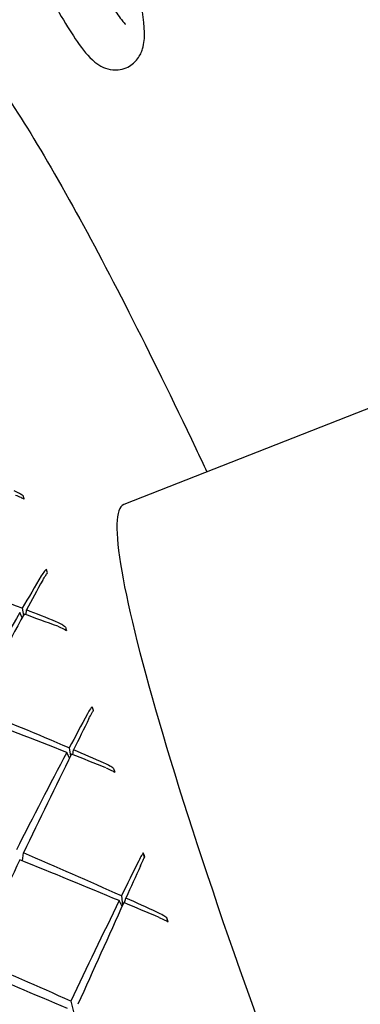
# Model space of a CAD drawing. Header units: inches. Extents: x 36 to 1719, y -84 to 1122.
# Tile 93 of 256: x 637.173 to 637.501, y 305.86 to 306.809. Entities that reach past the tile are written whole.
import ezdxf

# ---------------------------------------------------------------- set-up
doc = ezdxf.new("R2010")
doc.units = ezdxf.units.IN
doc.header["$LTSCALE"] = 48
doc.header["$MEASUREMENT"] = 0
doc.layers.add('Visible (ANSI)', color=7, linetype='Continuous', lineweight=30)

msp = doc.modelspace()

# ---------------------------------------------------------------- linework, layer by layer
at = {"layer": 'Visible (ANSI)'}
for p, q in [((638.01279, 306.63281), (637.2729, 306.34184)), ((637.19941, 306.27613), (637.19832, 306.27942)), ((637.1749, 306.23263), (637.17261, 306.23779)), ((637.17503, 306.24194), (637.17627, 306.23513)), ((637.17875, 306.23561), (637.17911, 306.24035)), ((637.24358, 306.14354), (637.24238, 306.14715)), ((637.22057, 306.09766), (637.218, 306.1031)), ((637.2203, 306.10745), (637.22154, 306.09964)), ((637.2237, 306.10086), (637.22449, 306.10565)), ((637.17531, 305.99862), (637.17612, 306.00641)), ((637.29288, 306.00234), (637.2916, 306.00623)), ((637.27123, 305.9548), (637.26838, 305.96029)), ((637.27057, 305.96479), (637.27165, 305.95572)), ((637.2734, 305.9582), (637.27487, 305.96285)), ((637.3154, 305.94005), (637.31418, 305.94376)), ((637.22185, 305.86351), (637.22477, 305.85183))]:
    msp.add_line(p, q, dxfattribs=at)
for centre, major_axis, ratio, start_param, end_param in [((637.28292, 306.0424), (-0.21322, 0.73036), 0.023992, 1.128758, 1.133354), ((637.54739, 305.64387), (0.27448, -0.69797), 0.086988, 3.141593, 6.283185), ((637.12094, 305.47617), (-1.39338, 0.68968), 0.465095, 4.90082, 4.963415), ((637.45234, 305.60649), (-0.74284, -1.5664), 0.312569, 4.424993, 4.446626), ((637.35926, 305.8029), (0.29681, -0.84783), 0.007452, 2.160449, 2.165047), ((637.12094, 305.47617), (-0.734, -1.61326), 0.162703, 4.274124, 4.294275), ((637.45234, 305.60649), (-0.74284, -1.5664), 0.312569, 4.449481, 4.510509), ((637.12094, 305.47617), (-0.734, -1.61326), 0.162703, 4.29713, 4.359725), ((637.45234, 305.60649), (-1.50833, 0.70252), 0.287354, 5.005814, 5.027447), ((637.12094, 305.47617), (-1.39338, 0.68968), 0.465095, 4.877814, 4.897965), ((637.29654, 305.99399), (-0.23254, 0.76024), 0.012108, 1.259882, 1.264479), ((637.45234, 305.60649), (-1.54736, 0.70665), 0.214966, 4.961544, 5.022572), ((637.12094, 305.47617), (-1.44915, 0.69543), 0.383329, 4.82683, 4.889425), ((637.45234, 305.60649), (-0.74019, -1.5918), 0.24529, 4.48631, 4.507943), ((637.3841, 305.73412), (0.31322, -0.85919), 0.010338, 2.063896, 2.068494), ((637.12094, 305.47617), (-0.72635, -1.62221), 0.097626, 4.337818, 4.357969), ((637.45234, 305.60649), (-0.74019, -1.5918), 0.24529, 4.510798, 4.571826), ((637.12094, 305.47617), (-0.72635, -1.62221), 0.097626, 4.360824, 4.423419), ((637.45234, 305.60649), (-1.54736, 0.70665), 0.214966, 4.937055, 4.958689), ((637.12094, 305.47617), (-1.44915, 0.69543), 0.383329, 4.803824, 4.823975), ((637.31342, 305.93897), (-0.25297, 0.78894), 0.003212, 1.380193, 1.384791), ((637.12094, 305.47617), (-1.49726, 0.7012), 0.306316, 4.755789, 4.818384), ((637.41059, 305.6635), (0.32715, -0.86334), 0.011993, 1.969886, 1.974485), ((637.12094, 305.47617), (-0.72635, -1.62221), 0.097626, 4.427841, 4.488869), ((637.45234, 305.60649), (-1.57931, 0.70873), 0.14535, 4.894024, 4.955052), ((637.45234, 305.60649), (-0.73555, -1.60983), 0.179345, 4.548832, 4.570465), ((637.12094, 305.47617), (-0.716, -1.62403), 0.032625, 4.402303, 4.422454), ((637.45234, 305.60649), (-0.73555, -1.60983), 0.179345, 4.57332, 4.634348), ((637.12094, 305.47617), (-1.49726, 0.7012), 0.306316, 4.732783, 4.752934), ((637.12094, 305.47617), (-0.716, -1.62403), 0.032625, 4.425309, 4.487904), ((637.45234, 305.60649), (-1.57931, 0.70873), 0.14535, 4.869536, 4.891169), ((637.33324, 305.87832), (-0.27349, 0.8149), 0.003218, 4.787105, 4.791701), ((637.12094, 305.47617), (-1.5381, 0.70578), 0.233099, 4.753666, 4.814694), ((637.45234, 305.60649), (-1.60426, 0.70832), 0.077803, 4.892918, 4.95302)]:
    msp.add_ellipse(centre, major_axis=major_axis, ratio=ratio, start_param=start_param, end_param=end_param, dxfattribs=at)
for points, knots in [([(636.9647, 307.47213), (636.96457, 307.4603), (636.96679, 307.44701), (636.97531, 307.408), (636.98268, 307.38094), (637.00141, 307.31982), (637.01248, 307.28639), (637.03739, 307.21546), (637.0512, 307.17803), (637.08022, 307.1027), (637.09543, 307.06482), (637.12576, 306.99232), (637.14088, 306.95771), (637.16958, 306.89508), (637.18315, 306.86711), (637.20768, 306.82014), (637.21846, 306.80146), (637.23352, 306.7798), (637.23819, 306.7736), (637.2473, 306.76626), (637.2498, 306.76449), (637.25572, 306.76189), (637.25862, 306.76094), (637.26658, 306.76017), (637.27211, 306.76094), (637.28076, 306.76533), (637.2839, 306.76826), (637.2887, 306.77457), (637.28999, 306.77784), (637.29271, 306.78678), (637.29278, 306.7915), (637.29243, 306.80868), (637.28995, 306.82285), (637.28076, 306.86323), (637.27315, 306.89066), (637.25954, 306.93459), (637.25544, 306.94741), (637.25104, 306.96074)], [1.22173, 1.22173, 1.22173, 1.22173, 1.506325, 1.506325, 1.854354, 1.854354, 2.180255, 2.180255, 2.502796, 2.502796, 2.82455, 2.82455, 3.146543, 3.146543, 3.470197, 3.470197, 3.801032, 3.801032, 4.001201, 4.001201, 4.065346, 4.065346, 4.108346, 4.108346, 4.160923, 4.160923, 4.205464, 4.205464, 4.262041, 4.262041, 4.383737, 4.383737, 4.672025, 4.672025, 5.016325, 5.016325, 5.148721, 5.148721, 5.148721, 5.148721]), ([(637.01158, 307.47158), (637.01155, 307.46895), (637.01201, 307.46313), (637.01526, 307.44362), (637.01903, 307.42706), (637.03052, 307.38451), (637.03866, 307.35751), (637.05849, 307.2967), (637.07026, 307.26274), (637.09615, 307.19168), (637.11028, 307.15457), (637.13942, 307.08109), (637.15444, 307.04475), (637.18377, 306.97664), (637.19809, 306.94488), (637.22445, 306.88939), (637.23653, 306.86558), (637.25675, 306.82901), (637.26523, 306.81573), (637.27253, 306.80646), (637.27411, 306.80488), (637.27447, 306.80456), (637.27449, 306.80455), (637.27449, 306.80455)], [1.22173, 1.22173, 1.22173, 1.22173, 1.398923, 1.398923, 1.67344, 1.67344, 1.982156, 1.982156, 2.29818, 2.29818, 2.616083, 2.616083, 2.934351, 2.934351, 3.252025, 3.252025, 3.567171, 3.567171, 3.871352, 3.871352, 3.986291, 3.986291, 3.998632, 3.998632, 3.998632, 3.998632]), ([(637.08867, 306.80486), (637.10227, 306.80444), (637.11274, 306.79483), (637.15036, 306.75313), (637.18196, 306.70433), (637.25602, 306.5714), (637.29732, 306.4902), (637.34574, 306.38843), (637.34931, 306.3809), (637.3529, 306.3733)], [2.2670166, 2.2670166, 2.2670166, 2.2670166, 2.4572469, 2.4572469, 2.8039003, 2.8039003, 3.1261469, 3.1261469, 3.1515987, 3.1515987, 3.1515987, 3.1515987]), ([(636.56971, 306.59997), (636.56012, 306.58892), (636.55952, 306.57288), (636.56257, 306.51101), (636.57363, 306.45207), (636.61144, 306.3017), (636.63733, 306.21249), (636.70137, 306.0111), (636.73946, 305.89906), (636.82404, 305.66327), (636.87051, 305.53956), (636.96715, 305.29292), (637.0173, 305.17002), (637.11622, 304.9374), (637.16499, 304.82773), (637.25623, 304.63264), (637.29869, 304.54727), (637.37319, 304.40921), (637.40509, 304.35674), (637.45138, 304.29539), (637.46565, 304.27838), (637.48461, 304.2778)], [4.09893, 4.09893, 4.09893, 4.09893, 4.305817, 4.305817, 4.646681, 4.646681, 4.968729, 4.968729, 5.289332, 5.289332, 5.609624, 5.609624, 5.929847, 5.929847, 6.250127, 6.250127, 6.570681, 6.570681, 6.89245, 6.89245, 7.157761, 7.157761, 7.157761, 7.157761]), ([(637.17587, 306.35021), (637.17475, 306.35105), (637.17356, 306.35186), (637.17087, 306.35346), (637.16892, 306.3544), (637.16732, 306.35497)], [0.16522487, 0.16522487, 0.16522487, 0.16522487, 0.17521332, 0.17521332, 0.19037018, 0.19037018, 0.19037018, 0.19037018]), ([(637.16857, 306.35098), (637.17015, 306.35047), (637.17212, 306.34966), (637.17471, 306.34835), (637.17574, 306.34777), (637.17672, 306.34716)], [0, 0, 0, 0, 0.01468772, 0.01468772, 0.02281833, 0.02281833, 0.02281833, 0.02281833]), ([(637.19832, 306.27942), (637.1977, 306.27889), (637.19706, 306.27824), (637.19548, 306.2764), (637.1943, 306.27472), (637.19338, 306.27316)], [0.15983274, 0.15983274, 0.15983274, 0.15983274, 0.16796335, 0.16796335, 0.18265107, 0.18265107, 0.18265107, 0.18265107]), ([(637.19476, 306.26892), (637.19566, 306.27055), (637.19674, 306.27234), (637.19821, 306.27454), (637.19886, 306.27543), (637.19947, 306.27619)], [0, 0, 0, 0, 0.01515687, 0.01515687, 0.02514531, 0.02514531, 0.02514531, 0.02514531]), ([(637.21663, 306.22389), (637.2155, 306.22474), (637.21429, 306.22557), (637.21154, 306.22725), (637.20953, 306.22828), (637.20788, 306.22894)], [0.16538083, 0.16538083, 0.16538083, 0.16538083, 0.17536928, 0.17536928, 0.19052615, 0.19052615, 0.19052615, 0.19052615]), ([(637.20933, 306.22458), (637.21096, 306.22399), (637.21298, 306.2231), (637.21561, 306.22175), (637.21665, 306.22116), (637.21764, 306.22056)], [0, 0, 0, 0, 0.01468772, 0.01468772, 0.02281833, 0.02281833, 0.02281833, 0.02281833]), ([(637.24238, 306.14715), (637.24181, 306.1465), (637.24121, 306.14576), (637.23973, 306.1437), (637.23862, 306.14189), (637.23774, 306.14025)], [0.15981607, 0.15981607, 0.15981607, 0.15981607, 0.16794668, 0.16794668, 0.1826344, 0.1826344, 0.1826344, 0.1826344]), ([(637.23931, 306.13568), (637.24015, 306.1374), (637.24117, 306.13933), (637.24252, 306.14177), (637.24312, 306.14278), (637.24366, 306.14368)], [0, 0, 0, 0, 0.01515687, 0.01515687, 0.02514531, 0.02514531, 0.02514531, 0.02514531]), ([(637.263, 306.08763), (637.26186, 306.08847), (637.26063, 306.0893), (637.25784, 306.09102), (637.25579, 306.0921), (637.25409, 306.09285)], [0.16522487, 0.16522487, 0.16522487, 0.16522487, 0.17521332, 0.17521332, 0.19037018, 0.19037018, 0.19037018, 0.19037018]), ([(637.25571, 306.08819), (637.25738, 306.08752), (637.25944, 306.08659), (637.2621, 306.08522), (637.26315, 306.08465), (637.26414, 306.08407)], [0, 0, 0, 0, 0.01468772, 0.01468772, 0.02281833, 0.02281833, 0.02281833, 0.02281833]), ([(637.2916, 306.00623), (637.29107, 306.00549), (637.29052, 306.00466), (637.28914, 306.0024), (637.28809, 306.00048), (637.28725, 305.99878)], [0.15981607, 0.15981607, 0.15981607, 0.15981607, 0.16794668, 0.16794668, 0.1826344, 0.1826344, 0.1826344, 0.1826344]), ([(637.28897, 305.99397), (637.28977, 305.99575), (637.29072, 305.9978), (637.29197, 306.00045), (637.29251, 306.00158), (637.293, 306.00259)], [0, 0, 0, 0, 0.01515687, 0.01515687, 0.02514531, 0.02514531, 0.02514531, 0.02514531]), ([(637.31418, 305.94376), (637.31304, 305.94457), (637.3118, 305.94538), (637.30898, 305.94709), (637.30689, 305.9482), (637.30516, 305.949)], [0.16538083, 0.16538083, 0.16538083, 0.16538083, 0.17536928, 0.17536928, 0.19052615, 0.19052615, 0.19052615, 0.19052615]), ([(637.30692, 305.94413), (637.30863, 305.94341), (637.31072, 305.94245), (637.3134, 305.94112), (637.31445, 305.94057), (637.31544, 305.94003)], [0, 0, 0, 0, 0.01468772, 0.01468772, 0.02281833, 0.02281833, 0.02281833, 0.02281833])]:
    msp.add_open_spline(points, degree=3, knots=knots, dxfattribs=at)

doc.saveas('drawing.dxf')
